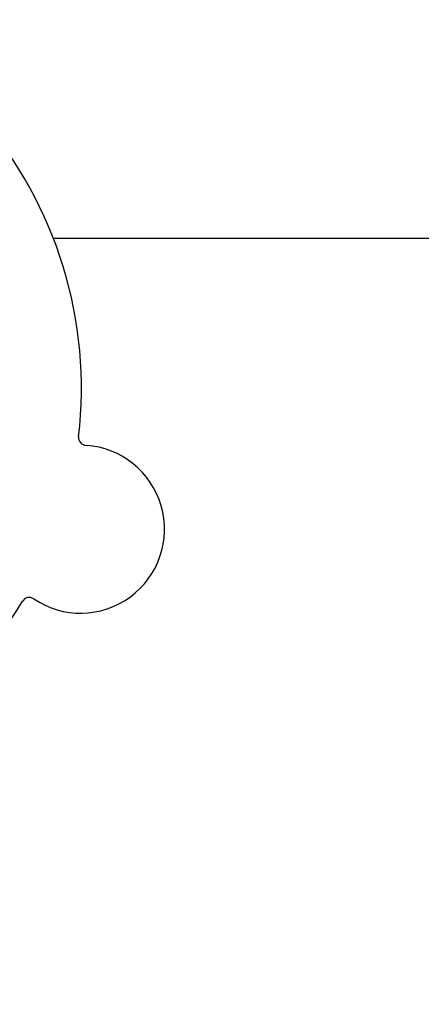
# Model space of a CAD drawing. Header units: inches. Extents: x 24 to 1128, y -69 to 748.
# Tile 44 of 256: x 133.35 to 134.9, y 203.83 to 207.64. Entities that reach past the tile are written whole.
import ezdxf

# ---------------------------------------------------------------- set-up
doc = ezdxf.new("R2010")
doc.units = ezdxf.units.IN
doc.header["$LTSCALE"] = 32
doc.header["$MEASUREMENT"] = 0
doc.layers.add('Dimension (ANSI)', color=7, linetype='Continuous', lineweight=25)
doc.layers.add('Visible (ANSI)', color=7, linetype='Continuous', lineweight=30)
doc.styles.add('Note Text (ANSI)', font='tahoma.ttf')
doc.dimstyles.new('SB Fraction-16 (ANSI)', dxfattribs={"dimscale": 32, "dimtxt": 0.125, "dimasz": 0.098425, "dimexe": 0.125, "dimexo": 0.0625, "dimgap": 0.031496, "dimtad": 0, "dimtih": 1, "dimtoh": 1, "dimdec": 4, "dimrnd": 1e-08, "dimzin": 0, "dimdsep": 46, "dimlunit": 5, "dimtxsty": 'Note Text (ANSI)', "dimcen": 0.09, "dimdle": 0.393701, "dimclrd": 256, "dimclre": 256, "dimclrt": 256, "dimadec": 0, "dimazin": 3, "dimtfac": 0.96, "dimtofl": 0, "dimtmove": 0, "dimatfit": 3, "dimfxl": 1, "dimfrac": 2, "dimtolj": 1, "dimtzin": 12, "dimlwd": -1, "dimlwe": -1, "dimarcsym": 0})

# ---------------------------------------------------------------- blocks, each defined once
blk = doc.blocks.new('*D15')
at = {"layer": 'Defpoints', "color": 0, "transparency": 16777216}
for p in [(152.2904, 475.4837), (60.9568, 155.772), (120.1654, 155.772)]:
    blk.add_point(p, dxfattribs=at)
at = {"layer": 'Dimension (ANSI)', "transparency": 16777216}
for p, q in [((150.2904, 475.4837), (56.9568, 475.4837)), ((60.9568, 472.3341), (60.9568, 338.1609)), ((60.9568, 158.9216), (60.9568, 331.0948)), ((118.1654, 155.772), (56.9568, 155.772))]:
    blk.add_line(p, q, dxfattribs=at)
for points in [[(60.4319, 472.3341), (61.4817, 472.3341), (60.9568, 475.4837)], [(60.4319, 158.9216), (61.4817, 158.9216), (60.9568, 155.772)]]:
    blk.add_solid(points, dxfattribs=at)
at = {"layer": 'Dimension (ANSI)', "transparency": 16777216, "insert": (48.754, 337.153), "char_height": 4, "attachment_point": 1, "style": 'Note Text (ANSI)'}
blk.add_mtext('\\A1;319 11/16', dxfattribs=at)

msp = doc.modelspace()

# ---------------------------------------------------------------- linework, layer by layer
at = {"layer": 'Visible (ANSI)'}
msp.add_line((133.47705, 206.79617), (135.72405, 206.79617), dxfattribs=at)
for centre, radius, start, end in [((131.98611, 206.21558), 1.6, 353.25836, 40.99093), ((133.6062, 206.02514), 0.03125, 173.29575, 266.24329), ((133.58286, 205.66965), 0.325, 236.006, 86.24329), ((131.98611, 206.21558), 1.6, 281.25836, 328.99093), ((133.38368, 205.37429), 0.03125, 56.006, 148.95354)]:
    msp.add_arc(centre, radius, start, end, dxfattribs=at)

# ---------------------------------------------------------------- dimensions: what is measured, and where the dimension line sits
at = {"layer": 'Dimension (ANSI)'}
dim = msp.add_linear_dim(base=(60.95681, 155.77197), p1=(152.29037, 475.48367), p2=(120.16537, 155.77197), angle=270, dimstyle='SB Fraction-16 (ANSI)', override={"dimgap": 0.031496, "dimdec": 4, "dimtol": 0, "dimlim": 0, "dimtp": 0, "dimtm": 0, "dimtdec": 2, "dimatfit": 1}, dxfattribs=at)
dim.commit()
dim.dimension.update_dxf_attribs({"geometry": '*D15', "text_midpoint": (60.95681, 334.62782), "dimtype": 160})

doc.saveas('drawing.dxf')
